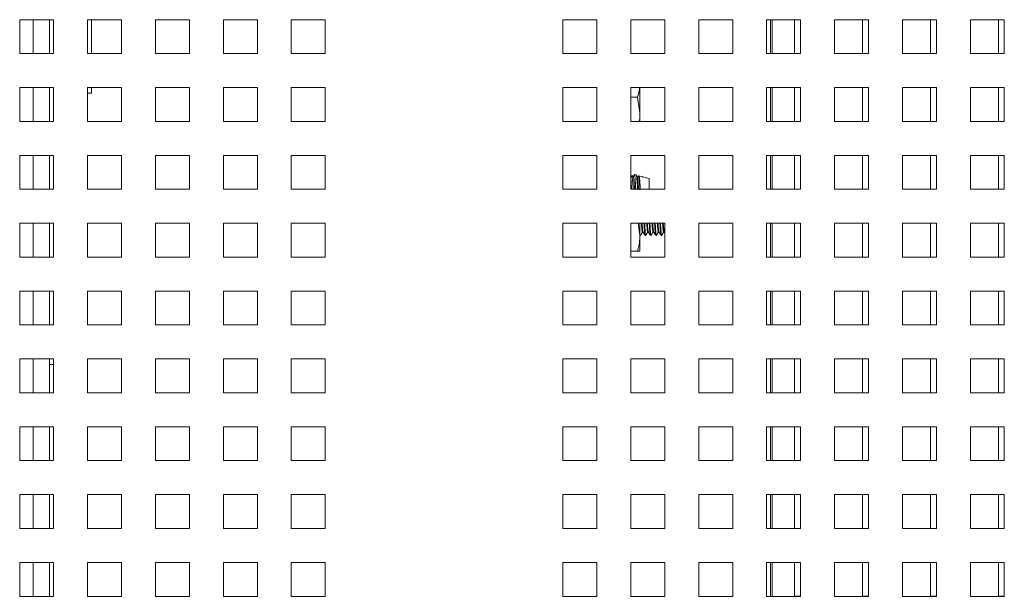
# Model space of a CAD drawing. Header units: inches. Extents: x 1 to 109, y 1 to 85.
# Tile 29 of 68: x 85.57 to 90.4, y 22.58 to 25.41. Entities that reach past the tile are written whole.
import ezdxf

# ---------------------------------------------------------------- set-up
doc = ezdxf.new("R2010")
doc.units = ezdxf.units.IN
doc.header["$MEASUREMENT"] = 0

msp = doc.modelspace()

# ---------------------------------------------------------------- linework, layer by layer
at = {"color": 7, "linetype": 'Continuous', "lineweight": 15, "ltscale": 5}
for p, q in [((85.7366, 25.4148), (85.57, 25.4148)), ((85.57, 25.4148), (85.57, 25.2481)), ((85.7156, 25.4148), (85.7156, 25.2481)), ((85.7366, 25.2481), (85.7366, 25.4148)), ((86.07, 25.4148), (85.9033, 25.4148)), ((85.9033, 25.4148), (85.9033, 25.2481)), ((85.9223, 25.2481), (85.9223, 25.4148)), ((86.07, 25.2481), (86.07, 25.4148)), ((86.4033, 25.4148), (86.2366, 25.4148)), ((86.2366, 25.4148), (86.2366, 25.2481)), ((86.4033, 25.2481), (86.4033, 25.4148)), ((86.7366, 25.4148), (86.57, 25.4148)), ((86.57, 25.4148), (86.57, 25.2481)), ((86.7366, 25.2481), (86.7366, 25.4148)), ((87.07, 25.4148), (86.9033, 25.4148)), ((86.9033, 25.4148), (86.9033, 25.2481)), ((87.07, 25.2481), (87.07, 25.4148)), ((88.4033, 25.4148), (88.2366, 25.4148)), ((88.2366, 25.4148), (88.2366, 25.2481)), ((88.4033, 25.2481), (88.4033, 25.4148)), ((88.7366, 25.4148), (88.57, 25.4148)), ((88.57, 25.4148), (88.57, 25.2481)), ((88.7366, 25.2481), (88.7366, 25.4148)), ((89.07, 25.4148), (88.9033, 25.4148)), ((88.9033, 25.4148), (88.9033, 25.2481)), ((89.07, 25.2481), (89.07, 25.4148)), ((89.4033, 25.4148), (89.2366, 25.4148)), ((89.2366, 25.4148), (89.2366, 25.2481)), ((89.2641, 25.2481), (89.2641, 25.4148)), ((89.3741, 25.4148), (89.3741, 25.2483)), ((89.4033, 25.2481), (89.4033, 25.4148)), ((89.7366, 25.4148), (89.57, 25.4148)), ((89.57, 25.4148), (89.57, 25.2481)), ((89.7075, 25.4148), (89.7075, 25.2483)), ((89.7366, 25.2481), (89.7366, 25.4148)), ((90.07, 25.4148), (89.9033, 25.4148)), ((89.9033, 25.4148), (89.9033, 25.2481)), ((90.0408, 25.4148), (90.0408, 25.2483)), ((90.07, 25.2481), (90.07, 25.4148)), ((90.4033, 25.4148), (90.2366, 25.4148)), ((90.2366, 25.4148), (90.2366, 25.2481)), ((90.3741, 25.4148), (90.3741, 25.2483)), ((90.4033, 25.2481), (90.4033, 25.4148)), ((85.57, 25.2481), (85.7366, 25.2481)), ((85.7156, 25.2483), (85.7366, 25.2483)), ((85.9033, 25.2481), (86.07, 25.2481)), ((86.2366, 25.2481), (86.4033, 25.2481)), ((86.57, 25.2481), (86.7366, 25.2481)), ((86.9033, 25.2481), (87.07, 25.2481)), ((88.2366, 25.2481), (88.4033, 25.2481)), ((88.57, 25.2481), (88.7366, 25.2481)), ((88.9033, 25.2481), (89.07, 25.2481)), ((89.2366, 25.2481), (89.4033, 25.2481)), ((89.3741, 25.2483), (89.4033, 25.2483)), ((89.57, 25.2481), (89.7366, 25.2481)), ((89.7075, 25.2483), (89.7366, 25.2483)), ((89.9033, 25.2481), (90.07, 25.2481)), ((90.0408, 25.2483), (90.07, 25.2483)), ((90.2366, 25.2481), (90.4033, 25.2481)), ((90.3741, 25.2483), (90.4033, 25.2483)), ((85.7366, 25.0814), (85.57, 25.0814)), ((85.57, 25.0814), (85.57, 24.9148)), ((85.7156, 25.0814), (85.7156, 24.9148)), ((85.7366, 24.9148), (85.7366, 25.0814)), ((86.07, 25.0814), (85.9033, 25.0814)), ((85.9033, 25.0814), (85.9033, 24.9148)), ((85.9033, 25.0531), (85.9223, 25.0531)), ((85.9223, 25.0531), (85.9223, 25.0814)), ((86.07, 24.9148), (86.07, 25.0814)), ((86.4033, 25.0814), (86.2366, 25.0814)), ((86.2366, 25.0814), (86.2366, 24.9148)), ((86.4033, 24.9148), (86.4033, 25.0814)), ((86.7366, 25.0814), (86.57, 25.0814)), ((86.57, 25.0814), (86.57, 24.9148)), ((86.7366, 24.9148), (86.7366, 25.0814)), ((87.07, 25.0814), (86.9033, 25.0814)), ((86.9033, 25.0814), (86.9033, 24.9148)), ((87.07, 24.9148), (87.07, 25.0814)), ((88.4033, 25.0814), (88.2366, 25.0814)), ((88.2366, 25.0814), (88.2366, 24.9148)), ((88.4033, 24.9148), (88.4033, 25.0814)), ((88.7366, 25.0814), (88.57, 25.0814)), ((88.57, 25.0814), (88.57, 24.9148)), ((88.6148, 25.0814), (88.6148, 24.9567)), ((88.7366, 24.9148), (88.7366, 25.0814)), ((89.07, 25.0814), (88.9033, 25.0814)), ((88.9033, 25.0814), (88.9033, 24.9148)), ((89.07, 24.9148), (89.07, 25.0814)), ((89.4033, 25.0814), (89.2366, 25.0814)), ((89.2366, 25.0814), (89.2366, 24.9148)), ((89.2641, 24.9148), (89.2641, 25.0814)), ((89.3741, 25.0814), (89.3741, 24.9149)), ((89.4033, 24.9148), (89.4033, 25.0814)), ((89.7366, 25.0814), (89.57, 25.0814)), ((89.57, 25.0814), (89.57, 24.9148)), ((89.7075, 25.0814), (89.7075, 24.9149)), ((89.7366, 24.9148), (89.7366, 25.0814)), ((90.07, 25.0814), (89.9033, 25.0814)), ((89.9033, 25.0814), (89.9033, 24.9148)), ((90.0408, 25.0814), (90.0408, 24.9149)), ((90.07, 24.9148), (90.07, 25.0814)), ((90.4033, 25.0814), (90.2366, 25.0814)), ((90.2366, 25.0814), (90.2366, 24.9148)), ((90.3741, 25.0814), (90.3741, 24.9149)), ((90.4033, 24.9148), (90.4033, 25.0814)), ((88.6035, 25.0336), (88.57, 25.0336)), ((88.6035, 25.0336), (88.6148, 24.9567)), ((88.6148, 24.9567), (88.6148, 24.9148)), ((85.57, 24.9148), (85.7366, 24.9148)), ((85.7156, 24.9149), (85.7366, 24.9149)), ((85.9033, 24.9148), (86.07, 24.9148)), ((86.2366, 24.9148), (86.4033, 24.9148)), ((86.57, 24.9148), (86.7366, 24.9148)), ((86.9033, 24.9148), (87.07, 24.9148)), ((88.2366, 24.9148), (88.4033, 24.9148)), ((88.57, 24.9148), (88.7366, 24.9148)), ((88.9033, 24.9148), (89.07, 24.9148)), ((89.2366, 24.9148), (89.4033, 24.9148)), ((89.3741, 24.9149), (89.4033, 24.9149)), ((89.57, 24.9148), (89.7366, 24.9148)), ((89.7075, 24.9149), (89.7366, 24.9149)), ((89.9033, 24.9148), (90.07, 24.9148)), ((90.0408, 24.9149), (90.07, 24.9149)), ((90.2366, 24.9148), (90.4033, 24.9148)), ((90.3741, 24.9149), (90.4033, 24.9149)), ((85.7366, 24.7481), (85.57, 24.7481)), ((85.57, 24.7481), (85.57, 24.5814)), ((85.7156, 24.7481), (85.7156, 24.5814)), ((85.7366, 24.5814), (85.7366, 24.7481)), ((86.07, 24.7481), (85.9033, 24.7481)), ((85.9033, 24.7481), (85.9033, 24.5814)), ((86.07, 24.5814), (86.07, 24.7481)), ((86.4033, 24.7481), (86.2366, 24.7481)), ((86.2366, 24.7481), (86.2366, 24.5814)), ((86.4033, 24.5814), (86.4033, 24.7481)), ((86.7366, 24.7481), (86.57, 24.7481)), ((86.57, 24.7481), (86.57, 24.5814)), ((86.7366, 24.5814), (86.7366, 24.7481)), ((87.07, 24.7481), (86.9033, 24.7481)), ((86.9033, 24.7481), (86.9033, 24.5814)), ((87.07, 24.5814), (87.07, 24.7481)), ((88.4033, 24.7481), (88.2366, 24.7481)), ((88.2366, 24.7481), (88.2366, 24.5814)), ((88.4033, 24.5814), (88.4033, 24.7481)), ((88.7366, 24.7481), (88.57, 24.7481)), ((88.57, 24.7481), (88.57, 24.5814)), ((88.7366, 24.5814), (88.7366, 24.7481)), ((89.07, 24.7481), (88.9033, 24.7481)), ((88.9033, 24.7481), (88.9033, 24.5814)), ((89.07, 24.5814), (89.07, 24.7481)), ((89.4033, 24.7481), (89.2366, 24.7481)), ((89.2366, 24.7481), (89.2366, 24.5814)), ((89.2641, 24.5814), (89.2641, 24.7481)), ((89.3741, 24.7481), (89.3741, 24.5816)), ((89.4033, 24.5814), (89.4033, 24.7481)), ((89.7366, 24.7481), (89.57, 24.7481)), ((89.57, 24.7481), (89.57, 24.5814)), ((89.7075, 24.7481), (89.7075, 24.5816)), ((89.7366, 24.5814), (89.7366, 24.7481)), ((90.07, 24.7481), (89.9033, 24.7481)), ((89.9033, 24.7481), (89.9033, 24.5814)), ((90.0408, 24.7481), (90.0408, 24.5816)), ((90.07, 24.5814), (90.07, 24.7481)), ((90.4033, 24.7481), (90.2366, 24.7481)), ((90.2366, 24.7481), (90.2366, 24.5814)), ((90.3741, 24.7481), (90.3741, 24.5816)), ((90.4033, 24.5814), (90.4033, 24.7481)), ((88.5958, 24.6519), (88.5883, 24.654)), ((88.5763, 24.6476), (88.5743, 24.6442)), ((88.5815, 24.6426), (88.5753, 24.6426)), ((88.5805, 24.6477), (88.579, 24.6481)), ((88.579, 24.6426), (88.579, 24.6481)), ((88.5823, 24.6446), (88.5806, 24.6476)), ((88.6075, 24.6426), (88.6013, 24.6426)), ((88.6269, 24.6431), (88.6106, 24.6477)), ((88.6598, 24.6338), (88.6287, 24.6426)), ((88.6287, 24.6385), (88.6287, 24.6426)), ((88.6598, 24.5814), (88.6598, 24.6338)), ((85.57, 24.5814), (85.7366, 24.5814)), ((85.7156, 24.5816), (85.7366, 24.5816)), ((85.9033, 24.5814), (86.07, 24.5814)), ((86.2366, 24.5814), (86.4033, 24.5814)), ((86.57, 24.5814), (86.7366, 24.5814)), ((86.9033, 24.5814), (87.07, 24.5814)), ((88.2366, 24.5814), (88.4033, 24.5814)), ((88.57, 24.5814), (88.7366, 24.5814)), ((88.9033, 24.5814), (89.07, 24.5814)), ((89.2366, 24.5814), (89.4033, 24.5814)), ((89.3741, 24.5816), (89.4033, 24.5816)), ((89.57, 24.5814), (89.7366, 24.5814)), ((89.7075, 24.5816), (89.7366, 24.5816)), ((89.9033, 24.5814), (90.07, 24.5814)), ((90.0408, 24.5816), (90.07, 24.5816)), ((90.2366, 24.5814), (90.4033, 24.5814)), ((90.3741, 24.5816), (90.4033, 24.5816)), ((85.7366, 24.4148), (85.57, 24.4148)), ((85.57, 24.4148), (85.57, 24.2481)), ((85.7156, 24.4148), (85.7156, 24.2481)), ((85.7366, 24.2481), (85.7366, 24.4148)), ((86.07, 24.4148), (85.9033, 24.4148)), ((85.9033, 24.4148), (85.9033, 24.2481)), ((86.07, 24.2481), (86.07, 24.4148)), ((86.4033, 24.4148), (86.2366, 24.4148)), ((86.2366, 24.4148), (86.2366, 24.2481)), ((86.4033, 24.2481), (86.4033, 24.4148)), ((86.7366, 24.4148), (86.57, 24.4148)), ((86.57, 24.4148), (86.57, 24.2481)), ((86.7366, 24.2481), (86.7366, 24.4148)), ((87.07, 24.4148), (86.9033, 24.4148)), ((86.9033, 24.4148), (86.9033, 24.2481)), ((87.07, 24.2481), (87.07, 24.4148)), ((88.4033, 24.4148), (88.2366, 24.4148)), ((88.2366, 24.4148), (88.2366, 24.2481)), ((88.4033, 24.2481), (88.4033, 24.4148)), ((88.7366, 24.4148), (88.57, 24.4148)), ((88.57, 24.4148), (88.57, 24.2481)), ((88.6063, 24.4148), (88.6148, 24.3561)), ((88.6148, 24.4148), (88.6148, 24.3561)), ((88.7366, 24.2481), (88.7366, 24.4148)), ((89.07, 24.4148), (88.9033, 24.4148)), ((88.9033, 24.4148), (88.9033, 24.2481)), ((89.07, 24.2481), (89.07, 24.4148)), ((89.4033, 24.4148), (89.2366, 24.4148)), ((89.2366, 24.4148), (89.2366, 24.2481)), ((89.2641, 24.2481), (89.2641, 24.4148)), ((89.3741, 24.4148), (89.3741, 24.2483)), ((89.4033, 24.2481), (89.4033, 24.4148)), ((89.7366, 24.4148), (89.57, 24.4148)), ((89.57, 24.4148), (89.57, 24.2481)), ((89.7075, 24.4148), (89.7075, 24.2483)), ((89.7366, 24.2481), (89.7366, 24.4148)), ((90.07, 24.4148), (89.9033, 24.4148)), ((89.9033, 24.4148), (89.9033, 24.2481)), ((90.0408, 24.4148), (90.0408, 24.2483)), ((90.07, 24.2481), (90.07, 24.4148)), ((90.4033, 24.4148), (90.2366, 24.4148)), ((90.2366, 24.4148), (90.2366, 24.2481)), ((90.3741, 24.4148), (90.3741, 24.2483)), ((90.4033, 24.2481), (90.4033, 24.4148)), ((88.6269, 24.3719), (88.6299, 24.3719)), ((88.653, 24.3719), (88.656, 24.3719)), ((88.679, 24.3719), (88.682, 24.3719)), ((88.705, 24.3719), (88.708, 24.3719)), ((88.7311, 24.3719), (88.7341, 24.3719)), ((88.7338, 24.3724), (88.7366, 24.3675)), ((88.6148, 24.3561), (88.6148, 24.2779)), ((88.6148, 24.355), (88.6171, 24.355)), ((88.6176, 24.3567), (88.6171, 24.355)), ((88.6399, 24.355), (88.6432, 24.355)), ((88.666, 24.355), (88.6692, 24.355)), ((88.692, 24.355), (88.6953, 24.355)), ((88.7181, 24.355), (88.7213, 24.355)), ((88.6035, 24.2779), (88.57, 24.2779)), ((85.57, 24.2481), (85.7366, 24.2481)), ((85.7156, 24.2483), (85.7366, 24.2483)), ((85.9033, 24.2481), (86.07, 24.2481)), ((86.2366, 24.2481), (86.4033, 24.2481)), ((86.57, 24.2481), (86.7366, 24.2481)), ((86.9033, 24.2481), (87.07, 24.2481)), ((88.2366, 24.2481), (88.4033, 24.2481)), ((88.57, 24.2481), (88.7366, 24.2481)), ((88.9033, 24.2481), (89.07, 24.2481)), ((89.2366, 24.2481), (89.4033, 24.2481)), ((89.3741, 24.2483), (89.4033, 24.2483)), ((89.57, 24.2481), (89.7366, 24.2481)), ((89.7075, 24.2483), (89.7366, 24.2483)), ((89.9033, 24.2481), (90.07, 24.2481)), ((90.0408, 24.2483), (90.07, 24.2483)), ((90.2366, 24.2481), (90.4033, 24.2481)), ((90.3741, 24.2483), (90.4033, 24.2483)), ((85.7366, 24.0814), (85.57, 24.0814)), ((85.57, 24.0814), (85.57, 23.9148)), ((85.7156, 24.0814), (85.7156, 23.9148)), ((85.7366, 23.9148), (85.7366, 24.0814)), ((86.07, 24.0814), (85.9033, 24.0814)), ((85.9033, 24.0814), (85.9033, 23.9148)), ((86.07, 23.9148), (86.07, 24.0814)), ((86.4033, 24.0814), (86.2366, 24.0814)), ((86.2366, 24.0814), (86.2366, 23.9148)), ((86.4033, 23.9148), (86.4033, 24.0814)), ((86.7366, 24.0814), (86.57, 24.0814)), ((86.57, 24.0814), (86.57, 23.9148)), ((86.7366, 23.9148), (86.7366, 24.0814)), ((87.07, 24.0814), (86.9033, 24.0814)), ((86.9033, 24.0814), (86.9033, 23.9148)), ((87.07, 23.9148), (87.07, 24.0814)), ((88.4033, 24.0814), (88.2366, 24.0814)), ((88.2366, 24.0814), (88.2366, 23.9148)), ((88.4033, 23.9148), (88.4033, 24.0814)), ((88.7366, 24.0814), (88.57, 24.0814)), ((88.57, 24.0814), (88.57, 23.9148)), ((88.7366, 23.9148), (88.7366, 24.0814)), ((89.07, 24.0814), (88.9033, 24.0814)), ((88.9033, 24.0814), (88.9033, 23.9148)), ((89.07, 23.9148), (89.07, 24.0814)), ((89.4033, 24.0814), (89.2366, 24.0814)), ((89.2366, 24.0814), (89.2366, 23.9148)), ((89.2641, 23.9148), (89.2641, 24.0814)), ((89.3741, 24.0814), (89.3741, 23.9149)), ((89.4033, 23.9148), (89.4033, 24.0814)), ((89.7366, 24.0814), (89.57, 24.0814)), ((89.57, 24.0814), (89.57, 23.9148)), ((89.7075, 24.0814), (89.7075, 23.9149)), ((89.7366, 23.9148), (89.7366, 24.0814)), ((90.07, 24.0814), (89.9033, 24.0814)), ((89.9033, 24.0814), (89.9033, 23.9148)), ((90.0408, 24.0814), (90.0408, 23.9149)), ((90.07, 23.9148), (90.07, 24.0814)), ((90.4033, 24.0814), (90.2366, 24.0814)), ((90.2366, 24.0814), (90.2366, 23.9148)), ((90.3741, 24.0814), (90.3741, 23.9149)), ((90.4033, 23.9148), (90.4033, 24.0814)), ((85.57, 23.9148), (85.7366, 23.9148)), ((85.7156, 23.9149), (85.7366, 23.9149)), ((85.9033, 23.9148), (86.07, 23.9148)), ((86.2366, 23.9148), (86.4033, 23.9148)), ((86.57, 23.9148), (86.7366, 23.9148)), ((86.9033, 23.9148), (87.07, 23.9148)), ((88.2366, 23.9148), (88.4033, 23.9148)), ((88.57, 23.9148), (88.7366, 23.9148)), ((88.9033, 23.9148), (89.07, 23.9148)), ((89.2366, 23.9148), (89.4033, 23.9148)), ((89.3741, 23.9149), (89.4033, 23.9149)), ((89.57, 23.9148), (89.7366, 23.9148)), ((89.7075, 23.9149), (89.7366, 23.9149)), ((89.9033, 23.9148), (90.07, 23.9148)), ((90.0408, 23.9149), (90.07, 23.9149)), ((90.2366, 23.9148), (90.4033, 23.9148)), ((90.3741, 23.9149), (90.4033, 23.9149)), ((85.7366, 23.7481), (85.57, 23.7481)), ((85.57, 23.7481), (85.57, 23.5814)), ((85.7156, 23.7481), (85.7156, 23.5814)), ((85.7366, 23.5814), (85.7366, 23.7481)), ((86.07, 23.7481), (85.9033, 23.7481)), ((85.9033, 23.7481), (85.9033, 23.5814)), ((86.07, 23.5814), (86.07, 23.7481)), ((86.4033, 23.7481), (86.2366, 23.7481)), ((86.2366, 23.7481), (86.2366, 23.5814)), ((86.4033, 23.5814), (86.4033, 23.7481)), ((86.7366, 23.7481), (86.57, 23.7481)), ((86.57, 23.7481), (86.57, 23.5814)), ((86.7366, 23.5814), (86.7366, 23.7481)), ((87.07, 23.7481), (86.9033, 23.7481)), ((86.9033, 23.7481), (86.9033, 23.5814)), ((87.07, 23.5814), (87.07, 23.7481)), ((88.4033, 23.7481), (88.2366, 23.7481)), ((88.2366, 23.7481), (88.2366, 23.5814)), ((88.4033, 23.5814), (88.4033, 23.7481)), ((88.7366, 23.7481), (88.57, 23.7481)), ((88.57, 23.7481), (88.57, 23.5814)), ((88.7366, 23.5814), (88.7366, 23.7481)), ((89.07, 23.7481), (88.9033, 23.7481)), ((88.9033, 23.7481), (88.9033, 23.5814)), ((89.07, 23.5814), (89.07, 23.7481)), ((89.4033, 23.7481), (89.2366, 23.7481)), ((89.2366, 23.7481), (89.2366, 23.5814)), ((89.2641, 23.5814), (89.2641, 23.7481)), ((89.3741, 23.7481), (89.3741, 23.5816)), ((89.4033, 23.5814), (89.4033, 23.7481)), ((89.7366, 23.7481), (89.57, 23.7481)), ((89.57, 23.7481), (89.57, 23.5814)), ((89.7075, 23.7481), (89.7075, 23.5816)), ((89.7366, 23.5814), (89.7366, 23.7481)), ((90.07, 23.7481), (89.9033, 23.7481)), ((89.9033, 23.7481), (89.9033, 23.5814)), ((90.0408, 23.7481), (90.0408, 23.5816)), ((90.07, 23.5814), (90.07, 23.7481)), ((90.4033, 23.7481), (90.2366, 23.7481)), ((90.2366, 23.7481), (90.2366, 23.5814)), ((90.3741, 23.7481), (90.3741, 23.5816)), ((90.4033, 23.5814), (90.4033, 23.7481)), ((85.7156, 23.7198), (85.7366, 23.7198)), ((85.57, 23.5814), (85.7366, 23.5814)), ((85.9033, 23.5814), (86.07, 23.5814)), ((86.2366, 23.5814), (86.4033, 23.5814)), ((86.57, 23.5814), (86.7366, 23.5814)), ((86.9033, 23.5814), (87.07, 23.5814)), ((88.2366, 23.5814), (88.4033, 23.5814)), ((88.57, 23.5814), (88.7366, 23.5814)), ((88.9033, 23.5814), (89.07, 23.5814)), ((89.2366, 23.5814), (89.4033, 23.5814)), ((89.3741, 23.5816), (89.4033, 23.5816)), ((89.57, 23.5814), (89.7366, 23.5814)), ((89.7075, 23.5816), (89.7366, 23.5816)), ((89.9033, 23.5814), (90.07, 23.5814)), ((90.0408, 23.5816), (90.07, 23.5816)), ((90.2366, 23.5814), (90.4033, 23.5814)), ((90.3741, 23.5816), (90.4033, 23.5816)), ((85.7366, 23.4148), (85.57, 23.4148)), ((85.57, 23.4148), (85.57, 23.2481)), ((85.7156, 23.4148), (85.7156, 23.2481)), ((85.7366, 23.2481), (85.7366, 23.4148)), ((86.07, 23.4148), (85.9033, 23.4148)), ((85.9033, 23.4148), (85.9033, 23.2481)), ((86.07, 23.2481), (86.07, 23.4148)), ((86.4033, 23.4148), (86.2366, 23.4148)), ((86.2366, 23.4148), (86.2366, 23.2481)), ((86.4033, 23.2481), (86.4033, 23.4148)), ((86.7366, 23.4148), (86.57, 23.4148)), ((86.57, 23.4148), (86.57, 23.2481)), ((86.7366, 23.2481), (86.7366, 23.4148)), ((87.07, 23.4148), (86.9033, 23.4148)), ((86.9033, 23.4148), (86.9033, 23.2481)), ((87.07, 23.2481), (87.07, 23.4148)), ((88.4033, 23.4148), (88.2366, 23.4148)), ((88.2366, 23.4148), (88.2366, 23.2481)), ((88.4033, 23.2481), (88.4033, 23.4148)), ((88.7366, 23.4148), (88.57, 23.4148)), ((88.57, 23.4148), (88.57, 23.2481)), ((88.7366, 23.2481), (88.7366, 23.4148)), ((89.07, 23.4148), (88.9033, 23.4148)), ((88.9033, 23.4148), (88.9033, 23.2481)), ((89.07, 23.2481), (89.07, 23.4148)), ((89.4033, 23.4148), (89.2366, 23.4148)), ((89.2366, 23.4148), (89.2366, 23.2481)), ((89.2641, 23.2481), (89.2641, 23.4148)), ((89.3741, 23.4148), (89.3741, 23.2483)), ((89.4033, 23.2481), (89.4033, 23.4148)), ((89.7366, 23.4148), (89.57, 23.4148)), ((89.57, 23.4148), (89.57, 23.2481)), ((89.7075, 23.4148), (89.7075, 23.2483)), ((89.7366, 23.2481), (89.7366, 23.4148)), ((90.07, 23.4148), (89.9033, 23.4148)), ((89.9033, 23.4148), (89.9033, 23.2481)), ((90.0408, 23.4148), (90.0408, 23.2483)), ((90.07, 23.2481), (90.07, 23.4148)), ((90.4033, 23.4148), (90.2366, 23.4148)), ((90.2366, 23.4148), (90.2366, 23.2481)), ((90.3741, 23.4148), (90.3741, 23.2483)), ((90.4033, 23.2481), (90.4033, 23.4148)), ((85.57, 23.2481), (85.7366, 23.2481)), ((85.9033, 23.2481), (86.07, 23.2481)), ((86.2366, 23.2481), (86.4033, 23.2481)), ((86.57, 23.2481), (86.7366, 23.2481)), ((86.9033, 23.2481), (87.07, 23.2481)), ((88.2366, 23.2481), (88.4033, 23.2481)), ((88.57, 23.2481), (88.7366, 23.2481)), ((88.9033, 23.2481), (89.07, 23.2481)), ((89.2366, 23.2481), (89.4033, 23.2481)), ((89.3741, 23.2483), (89.4033, 23.2483)), ((89.57, 23.2481), (89.7366, 23.2481)), ((89.7075, 23.2483), (89.7366, 23.2483)), ((89.9033, 23.2481), (90.07, 23.2481)), ((90.0408, 23.2483), (90.07, 23.2483)), ((90.2366, 23.2481), (90.4033, 23.2481)), ((90.3741, 23.2483), (90.4033, 23.2483)), ((85.7366, 23.0814), (85.57, 23.0814)), ((85.57, 23.0814), (85.57, 22.9148)), ((85.7156, 23.0814), (85.7156, 22.9148)), ((85.7366, 22.9148), (85.7366, 23.0814)), ((86.07, 23.0814), (85.9033, 23.0814)), ((85.9033, 23.0814), (85.9033, 22.9148)), ((86.07, 22.9148), (86.07, 23.0814)), ((86.4033, 23.0814), (86.2366, 23.0814)), ((86.2366, 23.0814), (86.2366, 22.9148)), ((86.4033, 22.9148), (86.4033, 23.0814)), ((86.7366, 23.0814), (86.57, 23.0814)), ((86.57, 23.0814), (86.57, 22.9148)), ((86.7366, 22.9148), (86.7366, 23.0814)), ((87.07, 23.0814), (86.9033, 23.0814)), ((86.9033, 23.0814), (86.9033, 22.9148)), ((87.07, 22.9148), (87.07, 23.0814)), ((88.4033, 23.0814), (88.2366, 23.0814)), ((88.2366, 23.0814), (88.2366, 22.9148)), ((88.4033, 22.9148), (88.4033, 23.0814)), ((88.7366, 23.0814), (88.57, 23.0814)), ((88.57, 23.0814), (88.57, 22.9148)), ((88.7366, 22.9148), (88.7366, 23.0814)), ((89.07, 23.0814), (88.9033, 23.0814)), ((88.9033, 23.0814), (88.9033, 22.9148)), ((89.07, 22.9148), (89.07, 23.0814)), ((89.4033, 23.0814), (89.2366, 23.0814)), ((89.2366, 23.0814), (89.2366, 22.9148)), ((89.2641, 22.9148), (89.2641, 23.0814)), ((89.3741, 23.0814), (89.3741, 22.9149)), ((89.4033, 22.9148), (89.4033, 23.0814)), ((89.7366, 23.0814), (89.57, 23.0814)), ((89.57, 23.0814), (89.57, 22.9148)), ((89.7075, 23.0814), (89.7075, 22.9149)), ((89.7366, 22.9148), (89.7366, 23.0814)), ((90.07, 23.0814), (89.9033, 23.0814)), ((89.9033, 23.0814), (89.9033, 22.9148)), ((90.0408, 23.0814), (90.0408, 22.9149)), ((90.07, 22.9148), (90.07, 23.0814)), ((90.4033, 23.0814), (90.2366, 23.0814)), ((90.2366, 23.0814), (90.2366, 22.9148)), ((90.3741, 23.0814), (90.3741, 22.9149)), ((90.4033, 22.9148), (90.4033, 23.0814)), ((85.57, 22.9148), (85.7366, 22.9148)), ((85.9033, 22.9148), (86.07, 22.9148)), ((86.2366, 22.9148), (86.4033, 22.9148)), ((86.57, 22.9148), (86.7366, 22.9148)), ((86.9033, 22.9148), (87.07, 22.9148)), ((88.2366, 22.9148), (88.4033, 22.9148)), ((88.57, 22.9148), (88.7366, 22.9148)), ((88.9033, 22.9148), (89.07, 22.9148)), ((89.2366, 22.9148), (89.4033, 22.9148)), ((89.3741, 22.9149), (89.4033, 22.9149)), ((89.57, 22.9148), (89.7366, 22.9148)), ((89.7075, 22.9149), (89.7366, 22.9149)), ((89.9033, 22.9148), (90.07, 22.9148)), ((90.0408, 22.9149), (90.07, 22.9149)), ((90.2366, 22.9148), (90.4033, 22.9148)), ((90.3741, 22.9149), (90.4033, 22.9149)), ((85.7366, 22.7481), (85.57, 22.7481)), ((85.57, 22.7481), (85.57, 22.5814)), ((85.7156, 22.7481), (85.7156, 22.5814)), ((85.7366, 22.5814), (85.7366, 22.7481)), ((86.07, 22.7481), (85.9033, 22.7481)), ((85.9033, 22.7481), (85.9033, 22.5814)), ((86.07, 22.5814), (86.07, 22.7481)), ((86.4033, 22.7481), (86.2366, 22.7481)), ((86.2366, 22.7481), (86.2366, 22.5814)), ((86.4033, 22.5814), (86.4033, 22.7481)), ((86.7366, 22.7481), (86.57, 22.7481)), ((86.57, 22.7481), (86.57, 22.5814)), ((86.7366, 22.5814), (86.7366, 22.7481)), ((87.07, 22.7481), (86.9033, 22.7481)), ((86.9033, 22.7481), (86.9033, 22.5814)), ((87.07, 22.5814), (87.07, 22.7481)), ((88.4033, 22.7481), (88.2366, 22.7481)), ((88.2366, 22.7481), (88.2366, 22.5814)), ((88.4033, 22.5814), (88.4033, 22.7481)), ((88.7366, 22.7481), (88.57, 22.7481)), ((88.57, 22.7481), (88.57, 22.5814)), ((88.7366, 22.5814), (88.7366, 22.7481)), ((89.07, 22.7481), (88.9033, 22.7481)), ((88.9033, 22.7481), (88.9033, 22.5814)), ((89.07, 22.5814), (89.07, 22.7481)), ((89.4033, 22.7481), (89.2366, 22.7481)), ((89.2366, 22.7481), (89.2366, 22.5814)), ((89.2641, 22.5814), (89.2641, 22.7481)), ((89.3741, 22.7481), (89.3741, 22.5816)), ((89.4033, 22.5814), (89.4033, 22.7481)), ((89.7366, 22.7481), (89.57, 22.7481)), ((89.57, 22.7481), (89.57, 22.5814)), ((89.7075, 22.7481), (89.7075, 22.5816)), ((89.7366, 22.5814), (89.7366, 22.7481)), ((90.07, 22.7481), (89.9033, 22.7481)), ((89.9033, 22.7481), (89.9033, 22.5814)), ((90.0408, 22.7481), (90.0408, 22.5816)), ((90.07, 22.5814), (90.07, 22.7481)), ((90.4033, 22.7481), (90.2366, 22.7481)), ((90.2366, 22.7481), (90.2366, 22.5814)), ((90.3741, 22.7481), (90.3741, 22.5816)), ((90.4033, 22.5814), (90.4033, 22.7481)), ((85.57, 22.5814), (85.7366, 22.5814)), ((85.9033, 22.5814), (86.07, 22.5814)), ((86.2366, 22.5814), (86.4033, 22.5814)), ((86.57, 22.5814), (86.7366, 22.5814)), ((86.9033, 22.5814), (87.07, 22.5814)), ((88.2366, 22.5814), (88.4033, 22.5814)), ((88.57, 22.5814), (88.7366, 22.5814)), ((88.9033, 22.5814), (89.07, 22.5814)), ((89.2366, 22.5814), (89.4033, 22.5814)), ((89.3741, 22.5816), (89.4033, 22.5816)), ((89.57, 22.5814), (89.7366, 22.5814)), ((89.7075, 22.5816), (89.7366, 22.5816)), ((89.9033, 22.5814), (90.07, 22.5814)), ((90.0408, 22.5816), (90.07, 22.5816)), ((90.2366, 22.5814), (90.4033, 22.5814)), ((90.3741, 22.5816), (90.4033, 22.5816))]:
    msp.add_line(p, q, dxfattribs=at)
at = {"color": 8, "linetype": 'Continuous', "lineweight": 15, "ltscale": 5}
for p, q in [((85.6366, 25.2481), (85.6366, 25.4148)), ((89.2558, 25.2481), (89.2558, 25.4148)), ((85.6366, 24.9148), (85.6366, 25.0814)), ((89.2558, 24.9148), (89.2558, 25.0814)), ((85.6366, 24.5814), (85.6366, 24.7481)), ((89.2558, 24.5814), (89.2558, 24.7481)), ((85.6366, 24.2481), (85.6366, 24.4148)), ((89.2558, 24.2481), (89.2558, 24.4148)), ((85.6366, 23.9148), (85.6366, 24.0814)), ((89.2558, 23.9148), (89.2558, 24.0814)), ((85.6366, 23.5814), (85.6366, 23.7481)), ((89.2558, 23.5814), (89.2558, 23.7481)), ((85.6366, 23.2481), (85.6366, 23.4148)), ((89.2558, 23.2481), (89.2558, 23.4148)), ((85.6366, 22.9148), (85.6366, 23.0814)), ((89.2558, 22.9148), (89.2558, 23.0814)), ((85.6366, 22.5814), (85.6366, 22.7481)), ((89.2558, 22.5814), (89.2558, 22.7481))]:
    msp.add_line(p, q, dxfattribs=at)
at = {"color": 7, "linetype": 'Continuous', "lineweight": 15, "ltscale": 5}
for points, knots in [([(88.6126, 25.0814), (88.6125, 25.0796), (88.6115, 25.0635), (88.6072, 25.0477), (88.6035, 25.0336)], [0, 0, 0, 0, 0.112134, 1, 1, 1, 1]), ([(88.6148, 24.9567), (88.6146, 24.9447), (88.6144, 24.9306), (88.6114, 24.9168), (88.6109, 24.9148)], [0, 0, 0, 0, 0.851706, 1, 1, 1, 1]), ([(88.5756, 24.642), (88.5742, 24.6444), (88.5723, 24.6476), (88.5705, 24.6508), (88.57, 24.6517)], [0, 0, 0, 0, 0.735646, 1, 1, 1, 1]), ([(88.5885, 24.6552), (88.5872, 24.653), (88.5848, 24.6488), (88.5823, 24.6446), (88.5812, 24.6426)], [0, 0, 0, 0, 0.5260428, 1, 1, 1, 1]), ([(88.5941, 24.5814), (88.5938, 24.5866), (88.5932, 24.5989), (88.592, 24.6181), (88.5908, 24.6362), (88.5897, 24.6485), (88.5888, 24.6544), (88.5882, 24.6535), (88.5881, 24.6533)], [0, 0, 0, 0, 0.141823, 0.340562, 0.540905, 0.741228, 0.942828, 1, 1, 1, 1]), ([(88.6016, 24.642), (88.6005, 24.644), (88.5982, 24.6479), (88.596, 24.6518), (88.5948, 24.6537)], [0, 0, 0, 0, 0.499662, 1, 1, 1, 1]), ([(88.5956, 24.6511), (88.5958, 24.6513), (88.5966, 24.6519), (88.598, 24.6455), (88.5995, 24.6326), (88.6013, 24.6145), (88.6028, 24.5965), (88.6036, 24.5855), (88.6039, 24.5814)], [0, 0, 0, 0, 0.07377, 0.278115, 0.482468, 0.683576, 0.883229, 1, 1, 1, 1]), ([(88.57, 24.6371), (88.5701, 24.6362), (88.5707, 24.63), (88.572, 24.6114), (88.5731, 24.5922), (88.5737, 24.5825), (88.5738, 24.5814)], [0, 0, 0, 0, 0.075802, 0.516141, 0.94518, 1, 1, 1, 1]), ([(88.5756, 24.6414), (88.576, 24.6404), (88.577, 24.6381), (88.5784, 24.6253), (88.5801, 24.6071), (88.5813, 24.5909), (88.5819, 24.5828), (88.582, 24.5814)], [0, 0, 0, 0, 0.198932, 0.444897, 0.701059, 0.950635, 1, 1, 1, 1]), ([(88.5763, 24.6464), (88.5765, 24.6471), (88.577, 24.6493), (88.5778, 24.6473), (88.5783, 24.6437), (88.5784, 24.6426)], [0, 0, 0, 0, 0.243457, 0.768591, 1, 1, 1, 1]), ([(88.5803, 24.647), (88.5804, 24.6472), (88.5809, 24.6479), (88.5814, 24.6455), (88.5817, 24.6438)], [0, 0, 0, 0, 0.308063, 1, 1, 1, 1]), ([(88.5815, 24.6421), (88.5816, 24.6423), (88.5822, 24.6436), (88.5834, 24.6381), (88.5849, 24.6256), (88.5866, 24.607), (88.5878, 24.5909), (88.5884, 24.5828), (88.5885, 24.5814)], [0, 0, 0, 0, 0.031057, 0.264272, 0.490174, 0.725442, 0.954662, 1, 1, 1, 1]), ([(88.6016, 24.6414), (88.602, 24.6404), (88.603, 24.6381), (88.6044, 24.6253), (88.6062, 24.6071), (88.6073, 24.5909), (88.608, 24.5828), (88.6081, 24.5814)], [0, 0, 0, 0, 0.198941, 0.444903, 0.701061, 0.950636, 1, 1, 1, 1]), ([(88.6108, 24.6487), (88.6101, 24.6476), (88.6089, 24.6456), (88.6078, 24.6435), (88.6072, 24.6426)], [0, 0, 0, 0, 0.55284, 1, 1, 1, 1]), ([(88.6075, 24.6421), (88.6076, 24.6423), (88.6082, 24.6436), (88.6094, 24.6381), (88.6109, 24.6256), (88.6127, 24.607), (88.6139, 24.5899), (88.6146, 24.5809), (88.6148, 24.5787)], [0, 0, 0, 0, 0.030118, 0.256279, 0.475349, 0.703502, 0.925789, 1, 1, 1, 1]), ([(88.6165, 24.5814), (88.6162, 24.587), (88.6155, 24.599), (88.6143, 24.617), (88.613, 24.6329), (88.612, 24.6434), (88.611, 24.6483), (88.6106, 24.6474), (88.6105, 24.6473)], [0, 0, 0, 0, 0.16765, 0.365235, 0.564226, 0.763148, 0.963873, 1, 1, 1, 1]), ([(88.6267, 24.6424), (88.627, 24.6425), (88.6277, 24.6427), (88.6283, 24.64), (88.6287, 24.6385)], [0, 0, 0, 0, 0.4352728, 1, 1, 1, 1]), ([(88.57, 24.5902), (88.5701, 24.5883), (88.5703, 24.5854), (88.5704, 24.5825), (88.5705, 24.5814)], [0, 0, 0, 0, 0.618813, 1, 1, 1, 1]), ([(88.6269, 24.3719), (88.6263, 24.3729), (88.6252, 24.3747), (88.6238, 24.3893), (88.6224, 24.4038), (88.6218, 24.4133), (88.6217, 24.4148)], [0, 0, 0, 0, 0.317087, 0.624267, 0.944136, 1, 1, 1, 1]), ([(88.6297, 24.3733), (88.6293, 24.3741), (88.6283, 24.3758), (88.627, 24.3894), (88.6257, 24.4038), (88.6251, 24.4133), (88.625, 24.4148)], [0, 0, 0, 0, 0.247907, 0.586204, 0.938476, 1, 1, 1, 1]), ([(88.6399, 24.355), (88.6394, 24.3562), (88.6382, 24.3586), (88.6368, 24.377), (88.6354, 24.3971), (88.6346, 24.4112), (88.6345, 24.4148)], [0, 0, 0, 0, 0.300647, 0.591931, 0.895208, 1, 1, 1, 1]), ([(88.6435, 24.3562), (88.6434, 24.3557), (88.6427, 24.353), (88.6415, 24.3598), (88.64, 24.3767), (88.6386, 24.3971), (88.6379, 24.4112), (88.6377, 24.4148)], [0, 0, 0, 0, 0.053446, 0.338024, 0.61374, 0.900808, 1, 1, 1, 1]), ([(88.653, 24.3719), (88.6524, 24.3729), (88.6513, 24.3747), (88.6498, 24.3893), (88.6485, 24.4038), (88.6478, 24.4133), (88.6478, 24.4148)], [0, 0, 0, 0, 0.317087, 0.624266, 0.944135, 1, 1, 1, 1]), ([(88.6559, 24.373), (88.6554, 24.3738), (88.6544, 24.3755), (88.6531, 24.3894), (88.6517, 24.4038), (88.6511, 24.4133), (88.651, 24.4148)], [0, 0, 0, 0, 0.26838, 0.597468, 0.940152, 1, 1, 1, 1]), ([(88.666, 24.355), (88.6654, 24.3562), (88.6643, 24.3586), (88.6628, 24.377), (88.6614, 24.3971), (88.6607, 24.4112), (88.6605, 24.4148)], [0, 0, 0, 0, 0.300647, 0.591931, 0.895208, 1, 1, 1, 1]), ([(88.6698, 24.3569), (88.6696, 24.3562), (88.6689, 24.3529), (88.6675, 24.3597), (88.6661, 24.3767), (88.6647, 24.3971), (88.6639, 24.4112), (88.6637, 24.4148)], [0, 0, 0, 0, 0.085998, 0.36079, 0.627024, 0.90422, 1, 1, 1, 1]), ([(88.679, 24.3719), (88.6784, 24.3729), (88.6773, 24.3747), (88.6758, 24.3893), (88.6745, 24.4038), (88.6739, 24.4133), (88.6738, 24.4148)], [0, 0, 0, 0, 0.317087, 0.624266, 0.944135, 1, 1, 1, 1]), ([(88.6816, 24.3737), (88.6813, 24.3744), (88.6804, 24.3761), (88.6791, 24.3894), (88.6778, 24.4038), (88.6771, 24.4133), (88.677, 24.4148)], [0, 0, 0, 0, 0.22722, 0.574822, 0.936785, 1, 1, 1, 1]), ([(88.6915, 24.357), (88.6911, 24.3579), (88.6902, 24.3601), (88.6889, 24.3772), (88.6874, 24.3971), (88.6867, 24.4112), (88.6865, 24.4148)], [0, 0, 0, 0, 0.226953, 0.548931, 0.884165, 1, 1, 1, 1]), ([(88.6955, 24.356), (88.6955, 24.3556), (88.6948, 24.353), (88.6936, 24.3598), (88.6921, 24.3767), (88.6907, 24.3971), (88.69, 24.4112), (88.6898, 24.4148)], [0, 0, 0, 0, 0.045985, 0.332806, 0.610696, 0.900026, 1, 1, 1, 1]), ([(88.705, 24.3719), (88.7045, 24.3729), (88.7033, 24.3747), (88.7019, 24.3893), (88.7006, 24.4038), (88.6999, 24.4133), (88.6998, 24.4148)], [0, 0, 0, 0, 0.317087, 0.624267, 0.944135, 1, 1, 1, 1]), ([(88.7079, 24.373), (88.7075, 24.3738), (88.7065, 24.3756), (88.7051, 24.3894), (88.7038, 24.4038), (88.7032, 24.4133), (88.7031, 24.4148)], [0, 0, 0, 0, 0.265046, 0.595633, 0.939878, 1, 1, 1, 1]), ([(88.7181, 24.355), (88.7175, 24.3562), (88.7164, 24.3586), (88.7149, 24.377), (88.7135, 24.3971), (88.7128, 24.4112), (88.7126, 24.4148)], [0, 0, 0, 0, 0.300647, 0.591931, 0.895208, 1, 1, 1, 1]), ([(88.7218, 24.3569), (88.7217, 24.3562), (88.7209, 24.3529), (88.7196, 24.3597), (88.7182, 24.3767), (88.7167, 24.3971), (88.716, 24.4112), (88.7158, 24.4148)], [0, 0, 0, 0, 0.086093, 0.360856, 0.627063, 0.904229, 1, 1, 1, 1]), ([(88.7311, 24.3719), (88.7305, 24.3729), (88.7294, 24.3747), (88.7279, 24.3893), (88.7266, 24.4038), (88.726, 24.4133), (88.7259, 24.4148)], [0, 0, 0, 0, 0.317087, 0.624267, 0.944135, 1, 1, 1, 1]), ([(88.7338, 24.3734), (88.7334, 24.3741), (88.7325, 24.3759), (88.7312, 24.3894), (88.7299, 24.4038), (88.7292, 24.4133), (88.7291, 24.4148)], [0, 0, 0, 0, 0.245991, 0.5851502, 0.9383193, 1, 1, 1, 1]), ([(88.6176, 24.3555), (88.6193, 24.3583), (88.6224, 24.3638), (88.6256, 24.3693), (88.6272, 24.3719)], [0, 0, 0, 0, 0.515742, 1, 1, 1, 1]), ([(88.6296, 24.3724), (88.6313, 24.3696), (88.6346, 24.3639), (88.6379, 24.3582), (88.6395, 24.3553)], [0, 0, 0, 0, 0.499631, 1, 1, 1, 1]), ([(88.6435, 24.3552), (88.6452, 24.3581), (88.6484, 24.3636), (88.6516, 24.3692), (88.6532, 24.3719)], [0, 0, 0, 0, 0.509785, 1, 1, 1, 1]), ([(88.6558, 24.3722), (88.6575, 24.3694), (88.6608, 24.3637), (88.664, 24.358), (88.6657, 24.3552)], [0, 0, 0, 0, 0.49983, 1, 1, 1, 1]), ([(88.6698, 24.3556), (88.6714, 24.3584), (88.6746, 24.3639), (88.6777, 24.3693), (88.6792, 24.3719)], [0, 0, 0, 0, 0.520436, 1, 1, 1, 1]), ([(88.6816, 24.3726), (88.6833, 24.3698), (88.6865, 24.3641), (88.6898, 24.3585), (88.6915, 24.3556)], [0, 0, 0, 0, 0.499723, 1, 1, 1, 1]), ([(88.6955, 24.3552), (88.6972, 24.358), (88.7004, 24.3636), (88.7037, 24.3692), (88.7053, 24.3719)], [0, 0, 0, 0, 0.507295, 1, 1, 1, 1]), ([(88.7079, 24.3722), (88.7095, 24.3694), (88.7128, 24.3637), (88.7161, 24.358), (88.7178, 24.3552)], [0, 0, 0, 0, 0.499723, 1, 1, 1, 1]), ([(88.7218, 24.3556), (88.7235, 24.3584), (88.7266, 24.3639), (88.7298, 24.3693), (88.7313, 24.3719)], [0, 0, 0, 0, 0.521367, 1, 1, 1, 1]), ([(88.6148, 24.3561), (88.6143, 24.3439), (88.6132, 24.3176), (88.6069, 24.2918), (88.6035, 24.2779)], [0, 0, 0, 0, 0.4617532, 1, 1, 1, 1]), ([(88.6035, 24.2779), (88.6052, 24.2779), (88.6119, 24.2779), (88.6135, 24.2779), (88.6148, 24.2779)], [0, 0, 0, 0, 0.254985, 1, 1, 1, 1])]:
    msp.add_open_spline(points, degree=3, knots=knots, dxfattribs=at)

doc.saveas('drawing.dxf')
